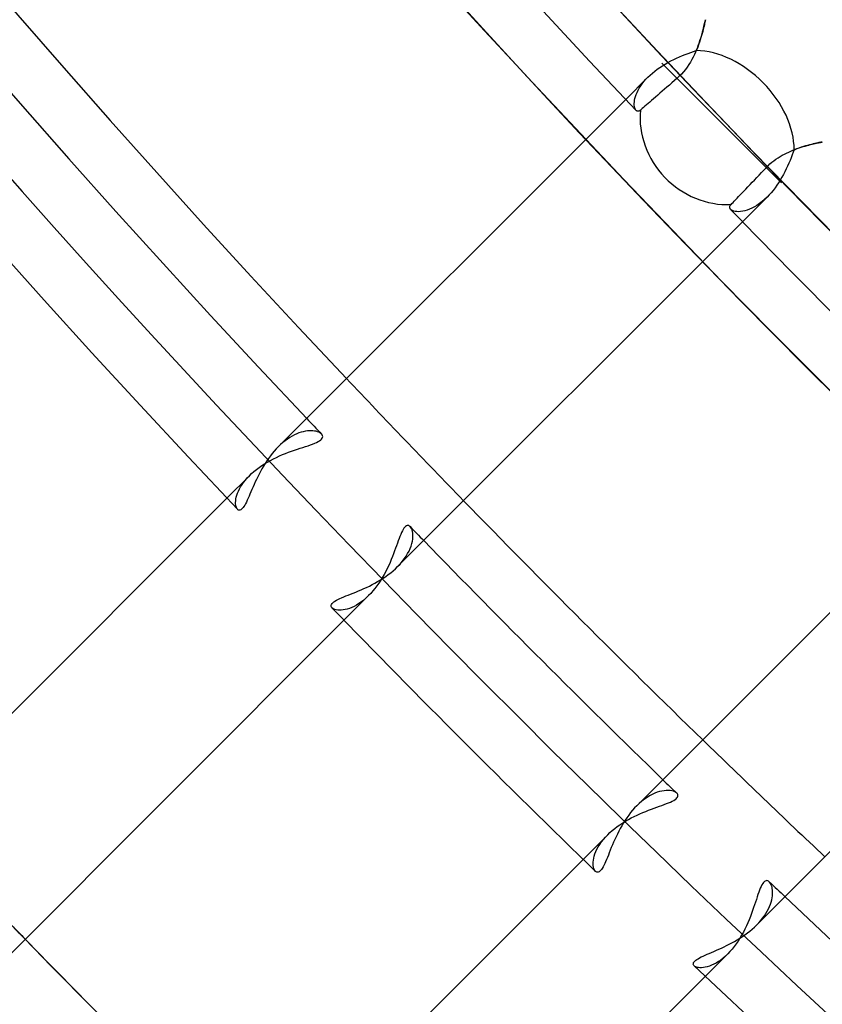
# Model space of a CAD drawing. Header units: millimetres. Extents: x -156 to 156, y -156 to 156.
# Tile 5 of 68: x -78.53 to -71.41, y -76.94 to -68.2. Entities that reach past the tile are written whole.
import ezdxf

# ---------------------------------------------------------------- set-up
doc = ezdxf.new("R2010")
doc.units = ezdxf.units.MM
doc.layers.add('MAIN-1', color=7, linetype='Continuous')

msp = doc.modelspace()

# ---------------------------------------------------------------- linework, layer by layer
at = {"layer": 'MAIN-1'}
for p, q in [((-72.4497, -68.2193), (-72.4483, -68.2126)), ((-72.4482, -68.2122), (-72.4496, -68.2185)), ((-72.4483, -68.2126), (-72.4473, -68.2077)), ((-72.4472, -68.2076), (-72.4482, -68.2122)), ((-72.4473, -68.2077), (-72.4467, -68.2048)), ((-72.4466, -68.2048), (-72.4472, -68.2076)), ((-72.4467, -68.2048), (-72.4465, -68.2038)), ((-72.4465, -68.2038), (-72.4466, -68.2048)), ((-72.4718, -68.3111), (-72.4673, -68.2939)), ((-72.4664, -68.2904), (-72.4707, -68.3071)), ((-72.4673, -68.2939), (-72.4633, -68.2779)), ((-72.4626, -68.2749), (-72.4664, -68.2904)), ((-72.4633, -68.2779), (-72.4597, -68.2631)), ((-72.4591, -68.2607), (-72.4626, -68.2749)), ((-72.4597, -68.2631), (-72.4566, -68.2498)), ((-72.4561, -68.2479), (-72.4591, -68.2607)), ((-72.4566, -68.2498), (-72.4539, -68.2379)), ((-72.4536, -68.2365), (-72.4561, -68.2479)), ((-72.4539, -68.2379), (-72.4516, -68.2277)), ((-72.4514, -68.2267), (-72.4536, -68.2365)), ((-72.4516, -68.2277), (-72.4497, -68.2193)), ((-72.4496, -68.2185), (-72.4514, -68.2267)), ((-72.5021, -68.411), (-72.4949, -68.3896)), ((-72.4929, -68.3834), (-72.4998, -68.4042)), ((-72.4949, -68.3896), (-72.4883, -68.3688)), ((-72.4866, -68.3632), (-72.4929, -68.3834)), ((-72.4883, -68.3688), (-72.4823, -68.3487)), ((-72.4808, -68.3437), (-72.4866, -68.3632)), ((-72.4823, -68.3487), (-72.4768, -68.3294)), ((-72.4756, -68.3249), (-72.4808, -68.3437)), ((-72.4768, -68.3294), (-72.4718, -68.3111)), ((-72.4707, -68.3071), (-72.4756, -68.3249)), ((-72.551, -68.4855), (-72.5275, -68.4775)), ((-72.5239, -68.469), (-72.5332, -68.491)), ((-72.5275, -68.4775), (-72.5183, -68.4551)), ((-72.5152, -68.4471), (-72.5239, -68.469)), ((-72.5183, -68.4551), (-72.5099, -68.4329)), ((-72.5072, -68.4255), (-72.5152, -68.4471)), ((-72.5099, -68.4329), (-72.5021, -68.411)), ((-72.4998, -68.4042), (-72.5072, -68.4255)), ((-72.7534, -68.5696), (-72.7279, -68.5569)), ((-72.7279, -68.5569), (-72.7022, -68.5447)), ((-72.7022, -68.5447), (-72.6764, -68.5333)), ((-72.6764, -68.5333), (-72.6506, -68.5225)), ((-72.6506, -68.5225), (-72.6251, -68.5123)), ((-72.6251, -68.5123), (-72.5999, -68.5028)), ((-72.5999, -68.5028), (-72.5752, -68.4939)), ((-72.5663, -68.5581), (-72.5792, -68.5805)), ((-72.5752, -68.4939), (-72.551, -68.4855)), ((-72.5544, -68.5357), (-72.5663, -68.5581)), ((-72.5434, -68.5133), (-72.5544, -68.5357)), ((-72.5332, -68.491), (-72.5434, -68.5133)), ((-72.8963, -68.6605), (-72.8743, -68.6439)), ((-72.8743, -68.6439), (-72.8515, -68.6278)), ((-72.8515, -68.6278), (-72.8278, -68.6123)), ((-72.832, -68.5894), (-71.7713, -69.65)), ((-72.832, -68.5894), (-71.7713, -69.65)), ((-72.8278, -68.6123), (-72.8035, -68.5974)), ((-72.8035, -68.5974), (-72.7786, -68.5832)), ((-72.7786, -68.5832), (-72.7534, -68.5696)), ((-72.6242, -68.6459), (-72.6412, -68.6666)), ((-72.6081, -68.6245), (-72.6242, -68.6459)), ((-72.5931, -68.6027), (-72.6081, -68.6245)), ((-72.5792, -68.5805), (-72.5931, -68.6027)), ((-72.956, -68.7133), (-73.1539, -68.9112)), ((-72.9915, -68.7522), (-72.9745, -68.7327)), ((-72.9745, -68.7327), (-72.956, -68.7133)), ((-72.956, -68.7133), (-72.9372, -68.6953)), ((-72.9372, -68.6953), (-72.9172, -68.6777)), ((-72.9172, -68.6777), (-72.8963, -68.6605)), ((-72.6979, -68.7234), (-72.7209, -68.7434)), ((-72.6781, -68.7053), (-72.6979, -68.7234)), ((-72.6592, -68.6864), (-72.6781, -68.7053)), ((-72.6412, -68.6666), (-72.6592, -68.6864)), ((-73.0438, -68.8299), (-73.0331, -68.8107)), ((-73.0331, -68.8107), (-73.0207, -68.7913)), ((-73.0207, -68.7913), (-73.0069, -68.7718)), ((-73.0069, -68.7718), (-72.9915, -68.7522)), ((-72.8096, -68.8204), (-72.8297, -68.8378)), ((-72.7887, -68.8023), (-72.8096, -68.8204)), ((-72.7667, -68.7832), (-72.7887, -68.8023)), ((-72.744, -68.7634), (-72.7667, -68.7832)), ((-72.7209, -68.7434), (-72.744, -68.7634)), ((-73.1539, -68.9112), (-76.2353, -71.9926)), ((-73.075, -68.9181), (-73.0716, -68.9018)), ((-73.0716, -68.9018), (-73.0669, -68.8848)), ((-73.0669, -68.8848), (-73.0607, -68.867)), ((-73.0607, -68.867), (-73.053, -68.8487)), ((-73.053, -68.8487), (-73.0438, -68.8299)), ((-72.9078, -68.9058), (-72.9249, -68.9206)), ((-72.8894, -68.8898), (-72.9078, -68.9058)), ((-72.87, -68.8729), (-72.8894, -68.8898)), ((-72.8499, -68.8555), (-72.87, -68.8729)), ((-72.8297, -68.8378), (-72.8499, -68.8555)), ((-73.0781, -68.948), (-73.0772, -68.9335)), ((-73.0778, -68.9615), (-73.0781, -68.948)), ((-73.0765, -68.9737), (-73.0778, -68.9615)), ((-73.0772, -68.9335), (-73.075, -68.9181)), ((-73.0741, -68.9847), (-73.0765, -68.9737)), ((-73.0709, -68.9943), (-73.0741, -68.9847)), ((-73.0668, -69.0023), (-73.0709, -68.9943)), ((-73.062, -69.0087), (-73.0668, -69.0023)), ((-73.0158, -68.9997), (-73.0238, -69.0067)), ((-73.0065, -68.9916), (-73.0158, -68.9997)), ((-72.9957, -68.9822), (-73.0065, -68.9916)), ((-72.9834, -68.9716), (-72.9957, -68.9822)), ((-72.9699, -68.9598), (-72.9834, -68.9716)), ((-72.9555, -68.9473), (-72.9699, -68.9598)), ((-72.9405, -68.9342), (-72.9555, -68.9473)), ((-72.9249, -68.9206), (-72.9405, -68.9342)), ((-73.0592, -69.0113), (-73.062, -69.0087)), ((-73.0562, -69.0134), (-73.0592, -69.0113)), ((-73.0531, -69.015), (-73.0562, -69.0134)), ((-73.0499, -69.016), (-73.0531, -69.015)), ((-73.0464, -69.0165), (-73.0499, -69.016)), ((-73.0429, -69.0164), (-73.0464, -69.0165)), ((-73.0393, -69.0157), (-73.0429, -69.0164)), ((-73.0355, -69.0143), (-73.0393, -69.0157)), ((-73.0316, -69.0124), (-73.0355, -69.0143)), ((-73.0277, -69.0098), (-73.0316, -69.0124)), ((-73.0238, -69.0067), (-73.0277, -69.0098)), ((-71.6385, -69.3494), (-71.6595, -69.3572)), ((-71.6513, -69.3541), (-71.6328, -69.3473)), ((-71.6178, -69.3421), (-71.6385, -69.3494)), ((-71.6328, -69.3473), (-71.6145, -69.341)), ((-71.5976, -69.3354), (-71.6178, -69.3421)), ((-71.6145, -69.341), (-71.5965, -69.3351)), ((-71.5778, -69.3293), (-71.5976, -69.3354)), ((-71.5965, -69.3351), (-71.579, -69.3296)), ((-71.579, -69.3296), (-71.5619, -69.3246)), ((-71.5587, -69.3236), (-71.5778, -69.3293)), ((-71.5619, -69.3246), (-71.5454, -69.3199)), ((-71.5402, -69.3185), (-71.5587, -69.3236)), ((-71.5454, -69.3199), (-71.5295, -69.3156)), ((-71.5225, -69.3138), (-71.5402, -69.3185)), ((-71.5295, -69.3156), (-71.5144, -69.3117)), ((-71.5058, -69.3096), (-71.5225, -69.3138)), ((-71.5144, -69.3117), (-71.5, -69.3081)), ((-71.4902, -69.3058), (-71.5058, -69.3096)), ((-71.5, -69.3081), (-71.4865, -69.3049)), ((-71.4757, -69.3024), (-71.4902, -69.3058)), ((-71.4865, -69.3049), (-71.4739, -69.302)), ((-71.4625, -69.2994), (-71.4757, -69.3024)), ((-71.4739, -69.302), (-71.4623, -69.2994)), ((-71.4505, -69.2968), (-71.4625, -69.2994)), ((-71.4623, -69.2994), (-71.4516, -69.2971)), ((-71.4516, -69.2971), (-71.4421, -69.295)), ((-71.4399, -69.2946), (-71.4505, -69.2968)), ((-71.4421, -69.295), (-71.4337, -69.2933)), ((-71.4309, -69.2927), (-71.4399, -69.2946)), ((-71.4337, -69.2933), (-71.4265, -69.2918)), ((-71.4234, -69.2912), (-71.4309, -69.2927)), ((-71.4265, -69.2918), (-71.4206, -69.2906)), ((-71.4175, -69.29), (-71.4234, -69.2912)), ((-71.4206, -69.2906), (-71.4159, -69.2897)), ((-71.4132, -69.2891), (-71.4175, -69.29)), ((-71.4159, -69.2897), (-71.4125, -69.289)), ((-71.4107, -69.2886), (-71.4132, -69.2891)), ((-71.4125, -69.289), (-71.4105, -69.2886)), ((-71.4098, -69.2885), (-71.4107, -69.2886)), ((-71.4105, -69.2886), (-71.4098, -69.2885)), ((-71.8209, -69.4416), (-71.8024, -69.429)), ((-71.8024, -69.429), (-71.7837, -69.4173)), ((-71.7837, -69.4173), (-71.7648, -69.4063)), ((-71.7648, -69.4063), (-71.7459, -69.3961)), ((-71.7459, -69.3961), (-71.7269, -69.3865)), ((-71.7269, -69.3865), (-71.7079, -69.3776)), ((-71.7079, -69.3776), (-71.689, -69.3692)), ((-71.6861, -69.428), (-71.696, -69.4525)), ((-71.689, -69.3692), (-71.6701, -69.3614)), ((-71.6767, -69.4038), (-71.6861, -69.428)), ((-71.6679, -69.3802), (-71.6767, -69.4038)), ((-71.6701, -69.3614), (-71.6513, -69.3541)), ((-71.6595, -69.3572), (-71.6679, -69.3802)), ((-71.9273, -69.5373), (-71.9063, -69.5151)), ((-71.9063, -69.5151), (-71.8904, -69.4991)), ((-71.8904, -69.4991), (-71.8739, -69.4837)), ((-71.8739, -69.4837), (-71.8568, -69.469)), ((-71.8568, -69.469), (-71.839, -69.4549)), ((-71.839, -69.4549), (-71.8209, -69.4416)), ((-71.7291, -69.5272), (-71.7414, -69.5522)), ((-71.7174, -69.5022), (-71.7291, -69.5272)), ((-71.7064, -69.4772), (-71.7174, -69.5022)), ((-71.696, -69.4525), (-71.7064, -69.4772)), ((-72.0121, -69.6265), (-71.9917, -69.605)), ((-71.9917, -69.605), (-71.9705, -69.5827)), ((-71.9705, -69.5827), (-71.9489, -69.56)), ((-71.9489, -69.56), (-71.9273, -69.5373)), ((-71.7679, -69.6018), (-71.7822, -69.6261)), ((-71.7543, -69.5771), (-71.7679, -69.6018)), ((-71.7414, -69.5522), (-71.7543, -69.5771)), ((-72.0879, -69.7061), (-72.0693, -69.6865)), ((-72.0693, -69.6865), (-72.0502, -69.6665)), ((-72.0502, -69.6665), (-72.0313, -69.6466)), ((-72.0313, -69.6466), (-72.0121, -69.6265)), ((-71.8288, -69.6957), (-71.8456, -69.7176)), ((-71.8127, -69.6731), (-71.8288, -69.6957)), ((-71.7971, -69.6499), (-71.8127, -69.6731)), ((-71.7822, -69.6261), (-71.7971, -69.6499)), ((-72.1791, -69.8019), (-72.166, -69.7882)), ((-72.166, -69.7882), (-72.1521, -69.7736)), ((-72.1521, -69.7736), (-72.1379, -69.7586)), ((-72.1379, -69.7586), (-72.1225, -69.7425)), ((-72.1225, -69.7425), (-72.1058, -69.7249)), ((-72.117, -69.9957), (-71.8989, -69.7776)), ((-72.1058, -69.7249), (-72.0879, -69.7061)), ((-71.8989, -69.7776), (-71.9211, -69.7987)), ((-71.8808, -69.7587), (-71.8989, -69.7776)), ((-71.8629, -69.7386), (-71.8808, -69.7587)), ((-71.8456, -69.7176), (-71.8629, -69.7386)), ((-72.2309, -69.8665), (-72.2302, -69.8621)), ((-72.2308, -69.8708), (-72.2309, -69.8665)), ((-72.23, -69.8749), (-72.2308, -69.8708)), ((-72.2302, -69.8621), (-72.2286, -69.8577)), ((-72.2284, -69.8789), (-72.23, -69.8749)), ((-72.2286, -69.8577), (-72.2263, -69.8531)), ((-72.2263, -69.8531), (-72.2231, -69.8485)), ((-72.2231, -69.8485), (-72.219, -69.8438)), ((-72.219, -69.8438), (-72.2111, -69.8355)), ((-72.2111, -69.8355), (-72.2019, -69.8258)), ((-72.2019, -69.8258), (-72.1912, -69.8146)), ((-72.1912, -69.8146), (-72.1791, -69.8019)), ((-72.0337, -69.8761), (-72.0553, -69.8857)), ((-72.0116, -69.8646), (-72.0337, -69.8761)), ((-71.9891, -69.8511), (-72.0116, -69.8646)), ((-71.9663, -69.8355), (-71.9891, -69.8511)), ((-71.9436, -69.818), (-71.9663, -69.8355)), ((-71.9211, -69.7987), (-71.9436, -69.818)), ((-72.226, -69.8827), (-72.2284, -69.8789)), ((-72.223, -69.8863), (-72.226, -69.8827)), ((-72.2157, -69.8923), (-72.223, -69.8863)), ((-72.2063, -69.8974), (-72.2157, -69.8923)), ((-72.1951, -69.9016), (-72.2063, -69.8974)), ((-72.1822, -69.9046), (-72.1951, -69.9016)), ((-72.1677, -69.9064), (-72.1822, -69.9046)), ((-72.1517, -69.9069), (-72.1677, -69.9064)), ((-72.1345, -69.9059), (-72.1517, -69.9069)), ((-72.1161, -69.9035), (-72.1345, -69.9059)), ((-72.0967, -69.8993), (-72.1161, -69.9035)), ((-72.0764, -69.8934), (-72.0967, -69.8993)), ((-72.0553, -69.8857), (-72.0764, -69.8934)), ((-75.1773, -73.0559), (-72.117, -69.9957)), ((-76.0723, -71.8781), (-76.0925, -71.8874)), ((-76.0524, -71.8702), (-76.0723, -71.8781)), ((-76.0329, -71.8636), (-76.0524, -71.8702)), ((-76.0138, -71.8585), (-76.0329, -71.8636)), ((-75.9953, -71.8546), (-76.0138, -71.8585)), ((-75.9774, -71.852), (-75.9953, -71.8546)), ((-75.9603, -71.8506), (-75.9774, -71.852)), ((-75.9439, -71.8503), (-75.9603, -71.8506)), ((-75.9285, -71.8511), (-75.9439, -71.8503)), ((-75.914, -71.8529), (-75.9285, -71.8511)), ((-75.9005, -71.8555), (-75.914, -71.8529)), ((-75.8881, -71.8591), (-75.9005, -71.8555)), ((-75.8769, -71.8634), (-75.8881, -71.8591)), ((-75.867, -71.8684), (-75.8769, -71.8634)), ((-75.8586, -71.8741), (-75.867, -71.8684)), ((-75.8517, -71.8803), (-75.8586, -71.8741)), ((-75.8464, -71.8871), (-75.8517, -71.8803)), ((-76.1954, -71.9559), (-76.2155, -71.9737)), ((-76.175, -71.9394), (-76.1954, -71.9559)), ((-76.1543, -71.9242), (-76.175, -71.9394)), ((-76.1335, -71.9105), (-76.1543, -71.9242)), ((-76.1129, -71.8982), (-76.1335, -71.9105)), ((-76.0925, -71.8874), (-76.1129, -71.8982)), ((-75.9503, -71.9756), (-75.9306, -71.9685)), ((-75.9306, -71.9685), (-75.9125, -71.9614)), ((-75.9125, -71.9614), (-75.8961, -71.9543)), ((-75.8961, -71.9543), (-75.8816, -71.9471)), ((-75.8816, -71.9471), (-75.8693, -71.9398)), ((-75.8693, -71.9398), (-75.8591, -71.9324)), ((-75.8591, -71.9324), (-75.8512, -71.9248)), ((-75.8512, -71.9248), (-75.8456, -71.917)), ((-75.8429, -71.8943), (-75.8464, -71.8871)), ((-75.8456, -71.917), (-75.8425, -71.9093)), ((-75.8416, -71.9017), (-75.8429, -71.8943)), ((-75.8425, -71.9093), (-75.8416, -71.9017)), ((-76.2888, -72.0524), (-76.3056, -72.0738)), ((-76.2714, -72.0316), (-76.2888, -72.0524)), ((-76.2535, -72.0116), (-76.2714, -72.0316)), ((-76.2353, -71.9926), (-76.2535, -72.0116)), ((-76.2155, -71.9737), (-76.2353, -71.9926)), ((-76.1974, -72.0625), (-76.1704, -72.0516)), ((-76.1704, -72.0516), (-76.1436, -72.0412)), ((-76.1436, -72.0412), (-76.1171, -72.0315)), ((-76.1171, -72.0315), (-76.0911, -72.0223)), ((-76.0911, -72.0223), (-76.0656, -72.0137)), ((-76.0656, -72.0137), (-76.0408, -72.0055)), ((-76.0408, -72.0055), (-76.0168, -71.9976)), ((-76.0168, -71.9976), (-75.9935, -71.9901)), ((-75.9935, -71.9901), (-75.9713, -71.9828)), ((-75.9713, -71.9828), (-75.9503, -71.9756)), ((-76.3816, -72.1597), (-76.3566, -72.1436)), ((-76.3522, -72.1413), (-76.3665, -72.1645)), ((-76.3566, -72.1436), (-76.3309, -72.1282)), ((-76.3373, -72.1183), (-76.3522, -72.1413)), ((-76.3218, -72.0958), (-76.3373, -72.1183)), ((-76.3309, -72.1282), (-76.3048, -72.1136)), ((-76.3056, -72.0738), (-76.3218, -72.0958)), ((-76.3048, -72.1136), (-76.2782, -72.0997)), ((-76.2782, -72.0997), (-76.2514, -72.0866)), ((-76.2514, -72.0866), (-76.2244, -72.0742)), ((-76.2244, -72.0742), (-76.1974, -72.0625)), ((-69.9957, -72.117), (-73.0559, -75.1773)), ((-76.4918, -72.2491), (-76.472, -72.2302)), ((-76.472, -72.2302), (-76.4511, -72.2118)), ((-76.4511, -72.2118), (-76.429, -72.1939)), ((-76.429, -72.1939), (-76.4058, -72.1765)), ((-76.4057, -72.2351), (-76.4175, -72.2585)), ((-76.4058, -72.1765), (-76.3816, -72.1597)), ((-76.3932, -72.2115), (-76.4057, -72.2351)), ((-76.3802, -72.188), (-76.3932, -72.2115)), ((-76.3665, -72.1645), (-76.3802, -72.188)), ((-76.4918, -72.2491), (-76.6909, -72.4483)), ((-76.5569, -72.3276), (-76.543, -72.308)), ((-76.543, -72.308), (-76.5275, -72.2883)), ((-76.5275, -72.2883), (-76.5104, -72.2687)), ((-76.5104, -72.2687), (-76.4918, -72.2491)), ((-76.4395, -72.3047), (-76.4497, -72.3272)), ((-76.4288, -72.2817), (-76.4395, -72.3047)), ((-76.4175, -72.2585), (-76.4288, -72.2817)), ((-76.6032, -72.4217), (-76.597, -72.4038)), ((-76.597, -72.4038), (-76.5893, -72.3854)), ((-76.5893, -72.3854), (-76.5801, -72.3664)), ((-76.5801, -72.3664), (-76.5693, -72.3471)), ((-76.5693, -72.3471), (-76.5569, -72.3276)), ((-76.4778, -72.3918), (-76.4865, -72.412)), ((-76.4689, -72.3709), (-76.4778, -72.3918)), ((-76.4595, -72.3493), (-76.4689, -72.3709)), ((-76.4497, -72.3272), (-76.4595, -72.3493)), ((-76.6909, -72.4483), (-79.771, -75.5283)), ((-76.6144, -72.4854), (-76.6135, -72.4708)), ((-76.6141, -72.4989), (-76.6144, -72.4854)), ((-76.6135, -72.4708), (-76.6114, -72.4553)), ((-76.6114, -72.4553), (-76.608, -72.4389)), ((-76.608, -72.4389), (-76.6032, -72.4217)), ((-76.5186, -72.483), (-76.5262, -72.4976)), ((-76.5109, -72.467), (-76.5186, -72.483)), ((-76.503, -72.4497), (-76.5109, -72.467)), ((-76.4949, -72.4314), (-76.503, -72.4497)), ((-76.4865, -72.412), (-76.4949, -72.4314)), ((-76.6127, -72.5113), (-76.6141, -72.4989)), ((-76.6103, -72.5223), (-76.6127, -72.5113)), ((-76.607, -72.532), (-76.6103, -72.5223)), ((-76.6029, -72.5401), (-76.607, -72.532)), ((-76.598, -72.5465), (-76.6029, -72.5401)), ((-76.593, -72.5507), (-76.598, -72.5465)), ((-76.5876, -72.5534), (-76.593, -72.5507)), ((-76.5817, -72.5544), (-76.5876, -72.5534)), ((-76.5754, -72.5536), (-76.5817, -72.5544)), ((-76.5689, -72.551), (-76.5754, -72.5536)), ((-76.5621, -72.5466), (-76.5689, -72.551)), ((-76.5551, -72.5402), (-76.5621, -72.5466)), ((-76.548, -72.5321), (-76.5551, -72.5402)), ((-76.5409, -72.5223), (-76.548, -72.5321)), ((-76.5336, -72.5107), (-76.5409, -72.5223)), ((-76.5262, -72.4976), (-76.5336, -72.5107)), ((-75.1421, -72.753), (-75.1493, -72.7694)), ((-75.135, -72.7383), (-75.1421, -72.753)), ((-75.1278, -72.7254), (-75.135, -72.7383)), ((-75.1207, -72.7144), (-75.1278, -72.7254)), ((-75.1134, -72.7054), (-75.1207, -72.7144)), ((-75.1062, -72.6985), (-75.1134, -72.7054)), ((-75.0989, -72.6938), (-75.1062, -72.6985)), ((-75.0917, -72.6912), (-75.0989, -72.6938)), ((-75.0847, -72.6908), (-75.0917, -72.6912)), ((-75.078, -72.6923), (-75.0847, -72.6908)), ((-75.0716, -72.6956), (-75.078, -72.6923)), ((-75.0656, -72.7008), (-75.0716, -72.6956)), ((-75.0594, -72.7085), (-75.0656, -72.7008)), ((-75.0539, -72.7183), (-75.0594, -72.7085)), ((-75.0492, -72.7299), (-75.0539, -72.7183)), ((-75.0455, -72.7433), (-75.0492, -72.7299)), ((-75.0429, -72.7582), (-75.0455, -72.7433)), ((-75.0416, -72.7746), (-75.0429, -72.7582)), ((-75.1712, -72.8266), (-75.1788, -72.8479)), ((-75.1638, -72.8064), (-75.1712, -72.8266)), ((-75.1565, -72.7872), (-75.1638, -72.8064)), ((-75.1493, -72.7694), (-75.1565, -72.7872)), ((-75.0509, -72.8516), (-75.0462, -72.8309)), ((-75.0462, -72.8309), (-75.0431, -72.811)), ((-75.0431, -72.811), (-75.0416, -72.7922)), ((-75.0416, -72.7922), (-75.0416, -72.7746)), ((-75.2037, -72.9167), (-75.213, -72.9413)), ((-75.195, -72.8929), (-75.2037, -72.9167)), ((-75.1867, -72.8699), (-75.195, -72.8929)), ((-75.1788, -72.8479), (-75.1867, -72.8699)), ((-75.0879, -72.9407), (-75.0758, -72.9178)), ((-75.0758, -72.9178), (-75.0656, -72.8952)), ((-75.0656, -72.8952), (-75.0573, -72.873)), ((-75.0573, -72.873), (-75.0509, -72.8516)), ((-75.2444, -73.0186), (-75.2563, -73.0451)), ((-75.2333, -72.9924), (-75.2444, -73.0186)), ((-75.2228, -72.9666), (-75.2333, -72.9924)), ((-75.213, -72.9413), (-75.2228, -72.9666)), ((-75.1558, -73.0334), (-75.1359, -73.0104)), ((-75.1359, -73.0104), (-75.118, -72.9871)), ((-75.118, -72.9871), (-75.102, -72.9638)), ((-75.102, -72.9638), (-75.0879, -72.9407)), ((-75.2823, -73.0983), (-75.2963, -73.1246)), ((-75.2689, -73.0717), (-75.2823, -73.0983)), ((-75.2563, -73.0451), (-75.2689, -73.0717)), ((-75.2378, -73.1099), (-75.2166, -73.0923)), ((-75.2166, -73.0923), (-75.1964, -73.0743)), ((-75.1964, -73.0743), (-75.1773, -73.0559)), ((-75.1773, -73.0559), (-75.1558, -73.0334)), ((-75.3786, -73.2023), (-75.3541, -73.1886)), ((-75.3541, -73.1886), (-75.3299, -73.1742)), ((-75.3268, -73.1762), (-75.3432, -73.2013)), ((-75.3299, -73.1742), (-75.3061, -73.1591)), ((-75.3112, -73.1506), (-75.3268, -73.1762)), ((-75.2963, -73.1246), (-75.3112, -73.1506)), ((-75.3061, -73.1591), (-75.2828, -73.1434)), ((-75.2828, -73.1434), (-75.26, -73.127)), ((-75.26, -73.127), (-75.2378, -73.1099)), ((-71.9926, -76.2353), (-68.9112, -73.1539)), ((-75.5715, -73.2906), (-75.5487, -73.2814)), ((-75.5487, -73.2814), (-75.5253, -73.2717)), ((-75.5253, -73.2717), (-75.5014, -73.2616)), ((-75.5014, -73.2616), (-75.4771, -73.2509)), ((-75.4771, -73.2509), (-75.4526, -73.2397)), ((-75.4526, -73.2397), (-75.4279, -73.2279)), ((-75.4279, -73.2279), (-75.4032, -73.2154)), ((-75.3964, -73.2717), (-75.4152, -73.293)), ((-75.4032, -73.2154), (-75.3786, -73.2023)), ((-75.3781, -73.2492), (-75.3964, -73.2717)), ((-75.3603, -73.2258), (-75.3781, -73.2492)), ((-75.3432, -73.2013), (-75.3603, -73.2258)), ((-75.7519, -73.376), (-75.7432, -73.3688)), ((-75.7432, -73.3688), (-75.7326, -73.3615)), ((-75.7326, -73.3615), (-75.7203, -73.3542)), ((-75.7203, -73.3542), (-75.7062, -73.3467)), ((-75.7062, -73.3467), (-75.6905, -73.3392)), ((-75.6905, -73.3392), (-75.6734, -73.3316)), ((-75.6734, -73.3316), (-75.655, -73.3239)), ((-75.655, -73.3239), (-75.6355, -73.3159)), ((-75.6529, -73.5316), (-75.4345, -73.3132)), ((-75.6355, -73.3159), (-75.615, -73.3078)), ((-75.615, -73.3078), (-75.5936, -73.2993)), ((-75.5936, -73.2993), (-75.5715, -73.2906)), ((-75.4986, -73.3687), (-75.5201, -73.3837)), ((-75.4771, -73.3519), (-75.4986, -73.3687)), ((-75.4557, -73.3334), (-75.4771, -73.3519)), ((-75.4345, -73.3132), (-75.4557, -73.3334)), ((-75.4152, -73.293), (-75.4345, -73.3132)), ((-75.7673, -73.404), (-75.7664, -73.3973)), ((-75.7664, -73.4104), (-75.7673, -73.404)), ((-75.7664, -73.3973), (-75.7636, -73.3904)), ((-75.7637, -73.4164), (-75.7664, -73.4104)), ((-75.7593, -73.4219), (-75.7637, -73.4164)), ((-75.7636, -73.3904), (-75.7588, -73.3832)), ((-75.7524, -73.4277), (-75.7593, -73.4219)), ((-75.7588, -73.3832), (-75.7519, -73.376)), ((-75.7437, -73.4326), (-75.7524, -73.4277)), ((-75.7332, -73.4367), (-75.7437, -73.4326)), ((-75.7212, -73.4398), (-75.7332, -73.4367)), ((-75.7077, -73.4418), (-75.7212, -73.4398)), ((-75.693, -73.4427), (-75.7077, -73.4418)), ((-75.6771, -73.4422), (-75.693, -73.4427)), ((-75.66, -73.4405), (-75.6771, -73.4422)), ((-75.6421, -73.4373), (-75.66, -73.4405)), ((-75.6233, -73.4325), (-75.6421, -73.4373)), ((-75.6037, -73.4262), (-75.6233, -73.4325)), ((-75.5834, -73.4182), (-75.6037, -73.4262)), ((-75.5626, -73.4085), (-75.5834, -73.4182)), ((-75.5415, -73.397), (-75.5626, -73.4085)), ((-75.5201, -73.3837), (-75.5415, -73.397)), ((-78.7128, -76.5915), (-75.6529, -73.5316)), ((-72.9646, -75.1024), (-72.9877, -75.1184)), ((-72.9416, -75.0885), (-72.9646, -75.1024)), ((-72.9189, -75.0764), (-72.9416, -75.0885)), ((-72.8965, -75.0662), (-72.9189, -75.0764)), ((-72.8745, -75.0578), (-72.8965, -75.0662)), ((-72.8531, -75.0513), (-72.8745, -75.0578)), ((-72.8324, -75.0465), (-72.8531, -75.0513)), ((-72.8126, -75.0433), (-72.8324, -75.0465)), ((-72.7938, -75.0417), (-72.8126, -75.0433)), ((-72.7761, -75.0415), (-72.7938, -75.0417)), ((-72.7597, -75.0428), (-72.7761, -75.0415)), ((-72.7446, -75.0452), (-72.7597, -75.0428)), ((-72.731, -75.0489), (-72.7446, -75.0452)), ((-72.719, -75.0536), (-72.731, -75.0489)), ((-72.7089, -75.0592), (-72.719, -75.0536)), ((-72.7161, -75.1219), (-72.7066, -75.1145)), ((-72.7008, -75.0656), (-72.7089, -75.0592)), ((-72.7066, -75.1145), (-72.6993, -75.1071)), ((-72.6955, -75.0718), (-72.7008, -75.0656)), ((-72.6993, -75.1071), (-72.6942, -75.0997)), ((-72.6922, -75.0783), (-72.6955, -75.0718)), ((-72.6942, -75.0997), (-72.6914, -75.0923)), ((-72.6907, -75.0852), (-72.6922, -75.0783)), ((-72.6914, -75.0923), (-72.6907, -75.0852)), ((-73.0743, -75.1964), (-73.0924, -75.2167)), ((-73.0559, -75.1773), (-73.0743, -75.1964)), ((-73.0336, -75.156), (-73.0559, -75.1773)), ((-73.0108, -75.1363), (-73.0336, -75.156)), ((-72.9877, -75.1184), (-73.0108, -75.1363)), ((-72.9259, -75.2071), (-72.9017, -75.1982)), ((-72.9017, -75.1982), (-72.8781, -75.1896)), ((-72.8781, -75.1896), (-72.8553, -75.1815)), ((-72.8553, -75.1815), (-72.8332, -75.1736)), ((-72.8332, -75.1736), (-72.8122, -75.1659)), ((-72.8122, -75.1659), (-72.7923, -75.1584)), ((-72.7923, -75.1584), (-72.7737, -75.1511)), ((-72.7737, -75.1511), (-72.7566, -75.1438)), ((-72.7566, -75.1438), (-72.7412, -75.1365)), ((-72.7412, -75.1365), (-72.7277, -75.1292)), ((-72.7277, -75.1292), (-72.7161, -75.1219)), ((-73.1434, -75.2828), (-73.1591, -75.3062)), ((-73.127, -75.26), (-73.1434, -75.2828)), ((-73.1304, -75.2996), (-73.1049, -75.2857)), ((-73.11, -75.2379), (-73.127, -75.26)), ((-73.0924, -75.2167), (-73.11, -75.2379)), ((-73.1049, -75.2857), (-73.0791, -75.2725)), ((-73.0791, -75.2725), (-73.0532, -75.2601)), ((-73.0532, -75.2601), (-73.0273, -75.2483)), ((-73.0273, -75.2483), (-73.0015, -75.2371)), ((-73.0015, -75.2371), (-72.9759, -75.2266)), ((-72.9759, -75.2266), (-72.9507, -75.2166)), ((-72.9507, -75.2166), (-72.9259, -75.2071)), ((-73.2729, -75.3974), (-73.2511, -75.3796)), ((-73.2511, -75.3796), (-73.2284, -75.3622)), ((-73.2284, -75.3622), (-73.2047, -75.3455)), ((-73.2024, -75.3786), (-73.2155, -75.4033)), ((-73.2047, -75.3455), (-73.1804, -75.3294)), ((-73.1886, -75.3541), (-73.2024, -75.3786)), ((-73.1742, -75.33), (-73.1886, -75.3541)), ((-73.1804, -75.3294), (-73.1556, -75.3142)), ((-73.1591, -75.3062), (-73.1742, -75.33)), ((-73.1556, -75.3142), (-73.1304, -75.2996)), ((-73.3132, -75.4345), (-73.5316, -75.6529)), ((-73.3519, -75.4771), (-73.3333, -75.4556)), ((-73.3333, -75.4556), (-73.3132, -75.4345)), ((-73.3132, -75.4345), (-73.2936, -75.4157)), ((-73.2936, -75.4157), (-73.2729, -75.3974)), ((-73.2397, -75.4527), (-73.2509, -75.4771)), ((-73.2279, -75.428), (-73.2397, -75.4527)), ((-73.2155, -75.4033), (-73.2279, -75.428)), ((-73.4084, -75.5625), (-73.3969, -75.5414)), ((-73.3969, -75.5414), (-73.3837, -75.5201)), ((-73.3837, -75.5201), (-73.3687, -75.4986)), ((-73.3687, -75.4986), (-73.3519, -75.4771)), ((-73.2813, -75.5485), (-73.2905, -75.5713)), ((-73.2717, -75.5252), (-73.2813, -75.5485)), ((-73.2616, -75.5013), (-73.2717, -75.5252)), ((-73.2509, -75.4771), (-73.2616, -75.5013)), ((-73.4372, -75.642), (-73.4325, -75.6232)), ((-73.4325, -75.6232), (-73.4262, -75.6036)), ((-73.4262, -75.6036), (-73.4182, -75.5833)), ((-73.4182, -75.5833), (-73.4084, -75.5625)), ((-73.3159, -75.6354), (-73.3238, -75.6549)), ((-73.3077, -75.6148), (-73.3159, -75.6354)), ((-73.2992, -75.5934), (-73.3077, -75.6148)), ((-73.2905, -75.5713), (-73.2992, -75.5934)), ((-73.5316, -75.6529), (-76.5915, -78.7128)), ((-73.4427, -75.6929), (-73.4422, -75.677)), ((-73.4418, -75.7077), (-73.4427, -75.6929)), ((-73.4422, -75.677), (-73.4405, -75.66)), ((-73.4398, -75.7212), (-73.4418, -75.7077)), ((-73.4405, -75.66), (-73.4372, -75.642)), ((-73.4367, -75.7332), (-73.4398, -75.7212)), ((-73.354, -75.7201), (-73.3614, -75.7324)), ((-73.3466, -75.706), (-73.354, -75.7201)), ((-73.3391, -75.6904), (-73.3466, -75.706)), ((-73.3315, -75.6732), (-73.3391, -75.6904)), ((-73.3238, -75.6549), (-73.3315, -75.6732)), ((-73.4326, -75.7437), (-73.4367, -75.7332)), ((-73.4277, -75.7524), (-73.4326, -75.7437)), ((-73.4219, -75.7593), (-73.4277, -75.7524)), ((-73.4163, -75.7637), (-73.4219, -75.7593)), ((-73.4103, -75.7664), (-73.4163, -75.7637)), ((-73.4039, -75.7673), (-73.4103, -75.7664)), ((-73.3971, -75.7664), (-73.4039, -75.7673)), ((-73.3902, -75.7635), (-73.3971, -75.7664)), ((-73.3831, -75.7586), (-73.3902, -75.7635)), ((-73.3759, -75.7518), (-73.3831, -75.7586)), ((-73.3686, -75.743), (-73.3759, -75.7518)), ((-73.3614, -75.7324), (-73.3686, -75.743)), ((-71.9528, -75.8927), (-71.9598, -75.9084)), ((-71.9457, -75.879), (-71.9528, -75.8927)), ((-71.9385, -75.8673), (-71.9457, -75.879)), ((-71.9312, -75.8577), (-71.9385, -75.8673)), ((-71.9237, -75.8503), (-71.9312, -75.8577)), ((-71.9162, -75.8452), (-71.9237, -75.8503)), ((-71.9086, -75.8423), (-71.9162, -75.8452)), ((-71.9012, -75.8416), (-71.9086, -75.8423)), ((-71.8939, -75.8431), (-71.9012, -75.8416)), ((-71.8869, -75.8465), (-71.8939, -75.8431)), ((-71.8803, -75.8517), (-71.8869, -75.8465)), ((-71.8743, -75.8583), (-71.8803, -75.8517)), ((-71.8688, -75.8664), (-71.8743, -75.8583)), ((-71.8638, -75.876), (-71.8688, -75.8664)), ((-71.8595, -75.8869), (-71.8638, -75.876)), ((-71.8559, -75.899), (-71.8595, -75.8869)), ((-71.8531, -75.9124), (-71.8559, -75.899)), ((-71.9877, -75.9861), (-71.9949, -76.0084)), ((-71.9806, -75.9648), (-71.9877, -75.9861)), ((-71.9736, -75.9446), (-71.9806, -75.9648)), ((-71.9667, -75.9258), (-71.9736, -75.9446)), ((-71.9598, -75.9084), (-71.9667, -75.9258)), ((-71.8543, -75.9936), (-71.8518, -75.9757)), ((-71.8512, -75.9268), (-71.8531, -75.9124)), ((-71.8518, -75.9757), (-71.8505, -75.9586)), ((-71.8503, -75.9422), (-71.8512, -75.9268)), ((-71.8505, -75.9586), (-71.8503, -75.9422)), ((-72.0104, -76.0559), (-72.0189, -76.0811)), ((-72.0025, -76.0317), (-72.0104, -76.0559)), ((-71.9949, -76.0084), (-72.0025, -76.0317)), ((-71.8869, -76.0914), (-71.8776, -76.0711)), ((-71.8776, -76.0711), (-71.8697, -76.051)), ((-71.8697, -76.051), (-71.8632, -76.0313)), ((-71.8632, -76.0313), (-71.8581, -76.0122)), ((-71.8581, -76.0122), (-71.8543, -75.9936)), ((-72.0477, -76.1607), (-72.0587, -76.1882)), ((-72.0375, -76.1335), (-72.0477, -76.1607)), ((-72.0279, -76.107), (-72.0375, -76.1335)), ((-72.0189, -76.0811), (-72.0279, -76.107)), ((-71.939, -76.1744), (-71.9237, -76.1536)), ((-71.9237, -76.1536), (-71.9099, -76.1327)), ((-71.9099, -76.1327), (-71.8977, -76.112)), ((-71.8977, -76.112), (-71.8869, -76.0914)), ((-72.083, -76.2437), (-72.0963, -76.2714)), ((-72.0705, -76.216), (-72.083, -76.2437)), ((-72.0587, -76.1882), (-72.0705, -76.216)), ((-72.0116, -76.2535), (-71.9926, -76.2353)), ((-71.9926, -76.2353), (-71.9735, -76.2154)), ((-71.9735, -76.2154), (-71.9556, -76.1951)), ((-71.9556, -76.1951), (-71.939, -76.1744)), ((-72.1412, -76.3522), (-72.1183, -76.3373)), ((-72.1252, -76.3257), (-72.1409, -76.3522)), ((-72.1103, -76.2987), (-72.1252, -76.3257)), ((-72.1183, -76.3373), (-72.0958, -76.3217)), ((-72.0963, -76.2714), (-72.1103, -76.2987)), ((-72.0958, -76.3217), (-72.0738, -76.3056)), ((-72.0738, -76.3056), (-72.0523, -76.2888)), ((-72.0523, -76.2888), (-72.0315, -76.2714)), ((-72.0315, -76.2714), (-72.0116, -76.2535)), ((-72.2818, -76.4288), (-72.2585, -76.4175)), ((-72.2585, -76.4175), (-72.235, -76.4056)), ((-72.235, -76.4056), (-72.2114, -76.3932)), ((-72.2114, -76.3932), (-72.1879, -76.3801)), ((-72.1924, -76.427), (-72.2108, -76.4498)), ((-72.1746, -76.4031), (-72.1924, -76.427)), ((-72.1879, -76.3801), (-72.1644, -76.3665)), ((-72.1574, -76.3782), (-72.1746, -76.4031)), ((-72.1644, -76.3665), (-72.1412, -76.3522)), ((-72.1409, -76.3522), (-72.1574, -76.3782)), ((-72.4832, -76.5187), (-72.4671, -76.5109)), ((-72.4671, -76.5109), (-72.4499, -76.503)), ((-72.4499, -76.503), (-72.4315, -76.4949)), ((-72.4483, -76.6909), (-72.2491, -76.4918)), ((-72.4315, -76.4949), (-72.4122, -76.4866)), ((-72.4122, -76.4866), (-72.392, -76.4779)), ((-72.392, -76.4779), (-72.3711, -76.469)), ((-72.3711, -76.469), (-72.3496, -76.4596)), ((-72.3496, -76.4596), (-72.3274, -76.4498)), ((-72.3274, -76.4498), (-72.3048, -76.4395)), ((-72.3048, -76.4395), (-72.2818, -76.4288)), ((-72.2698, -76.5114), (-72.2905, -76.5293)), ((-72.2491, -76.4918), (-72.2698, -76.5114)), ((-72.2297, -76.4714), (-72.2491, -76.4918)), ((-72.2108, -76.4498), (-72.2297, -76.4714)), ((-72.5544, -76.5818), (-72.5536, -76.5756)), ((-72.5534, -76.5876), (-72.5544, -76.5818)), ((-72.5536, -76.5756), (-72.5511, -76.569)), ((-72.5507, -76.593), (-72.5534, -76.5876)), ((-72.5511, -76.569), (-72.5467, -76.5622)), ((-72.5465, -76.598), (-72.5507, -76.593)), ((-72.5467, -76.5622), (-72.5404, -76.5553)), ((-72.5397, -76.6032), (-72.5465, -76.598)), ((-72.5404, -76.5553), (-72.5323, -76.5482)), ((-72.5323, -76.5482), (-72.5225, -76.541)), ((-72.5225, -76.541), (-72.511, -76.5337)), ((-72.511, -76.5337), (-72.4979, -76.5263)), ((-72.4979, -76.5263), (-72.4832, -76.5187)), ((-72.4119, -76.6), (-72.4304, -76.6058)), ((-72.3927, -76.5925), (-72.4119, -76.6)), ((-72.3729, -76.5834), (-72.3927, -76.5925)), ((-72.3526, -76.5725), (-72.3729, -76.5834)), ((-72.332, -76.5598), (-72.3526, -76.5725)), ((-72.3113, -76.5455), (-72.332, -76.5598)), ((-72.2905, -76.5293), (-72.3113, -76.5455)), ((-72.531, -76.6075), (-72.5397, -76.6032)), ((-72.5206, -76.6108), (-72.531, -76.6075)), ((-72.5086, -76.6131), (-72.5206, -76.6108)), ((-72.4953, -76.6143), (-72.5086, -76.6131)), ((-72.4807, -76.6142), (-72.4953, -76.6143)), ((-72.4649, -76.6128), (-72.4807, -76.6142)), ((-72.4481, -76.61), (-72.4649, -76.6128)), ((-72.4304, -76.6058), (-72.4481, -76.61)), ((-75.5283, -79.771), (-72.4483, -76.6909))]:
    msp.add_line(p, q, dxfattribs=at)
for radius, start, end in [(101, 89.999981, 270.000019), (100, 89.999981, 270.000019), (105.5, 179.99998, 223.443932), (105, 179.99998, 0), (104, 179.99998, 223.346988), (101, 179.99998, 270.000019), (100.5, 179.99998, 223.365781), (100, 179.99998, 270.000019), (104.5, 180.00002, 223.354894), (100.5, 224.057971, 225.942028), (104, 223.346988, 224.173594), (104.5, 223.354894, 223.460089), (104, 224.173594, 225.826405), (104.5, 224.083124, 224.177547), (104.5, 224.177547, 225.822452), (105.5, 224.102375, 225.897624), (104, 225.826405, 226.653011), (104.5, 225.822452, 225.916875), (104.5, 226.539909, 226.645105), (104.5, 226.645105, 313.354933), (109.5, 224.108792, 225.891207), (109.5, 224.125236, 225.874763), (109.5, 224.125236, 224.215076), (109.5, 224.215076, 225.784923), (105.5, 226.556067, 313.443971)]:
    msp.add_arc((0, 0), radius, start, end, dxfattribs=at)
for ratio, start_param, end_param in [(0.682961, 0.59275, 2.529249), (0.931457, -2.477299, -0.706526)]:
    msp.add_ellipse((-72.3017, -69.1197), major_axis=(0.5303, -0.5303), ratio=ratio, start_param=start_param, end_param=end_param, dxfattribs=at)

doc.saveas('drawing.dxf')
